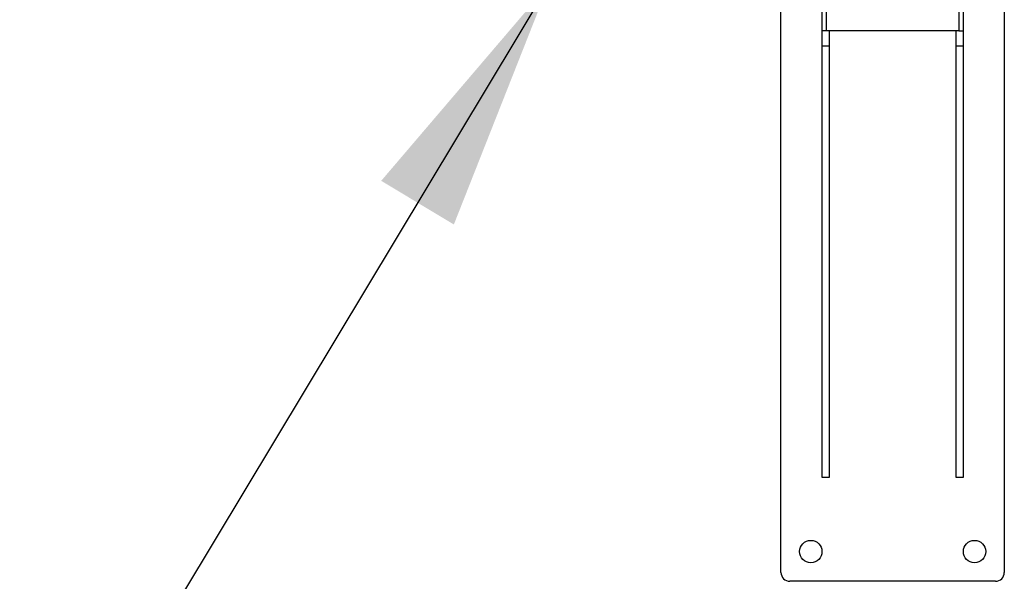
# Model space of a CAD drawing. Extents: x -89225 to 110569, y 13360 to 87647.
# Tile 94 of 256: x 24075 to 24737, y 29512 to 29889. Entities that reach past the tile are written whole.
import ezdxf

# ---------------------------------------------------------------- set-up
doc = ezdxf.new("R2010")
doc.units = 0
doc.layers.add('INSTALLATIE', color=6, linetype='Continuous')
doc.layers.add('INSTALLATIE @ 100', color=6, linetype='Continuous')
doc.styles.add('ISO', font='ISO.SHX')

# ---------------------------------------------------------------- blocks, each defined once
blk = doc.blocks.new('Beluchtingsinstallatie VAZ')
for p, q in [((1118456.85, -971351.85), (1118456.85, -970908.39)), ((1118606.85, -970908.39), (1118606.85, -971351.85)), ((1118484.35, -970917.85), (1118484.35, -970987.85)), ((1118487.35, -970987.85), (1118487.35, -970916.85)), ((1118576.35, -970916.85), (1118576.35, -970987.85)), ((1118579.35, -970987.85), (1118579.35, -970917.85)), ((1118487.35, -970987.85), (1118484.35, -970987.85)), ((1118484.35, -970987.85), (1118484.35, -970997.85)), ((1118576.35, -970987.85), (1118487.35, -970987.85)), ((1118489.35, -970997.85), (1118489.35, -970987.85)), ((1118574.35, -970987.85), (1118574.35, -970997.85)), ((1118576.35, -970987.85), (1118579.35, -970987.85)), ((1118579.35, -970997.85), (1118579.35, -970987.85)), ((1118484.35, -970997.85), (1118484.35, -971287.85)), ((1118484.35, -970997.85), (1118489.35, -970997.85)), ((1118489.35, -971287.85), (1118489.35, -970997.85)), ((1118574.35, -970997.85), (1118574.35, -971287.85)), ((1118574.35, -970997.85), (1118579.35, -970997.85)), ((1118579.35, -971287.85), (1118579.35, -970997.85)), ((1118484.35, -971287.85), (1118489.35, -971287.85)), ((1118574.35, -971287.85), (1118579.35, -971287.85)), ((1118600.85, -971357.85), (1118462.85, -971357.85))]:
    blk.add_line(p, q)
for centre in [(1118476.85, -971337.85), (1118586.85, -971337.85)]:
    blk.add_circle(centre, 7.5)
for centre, start, end in [((1118462.85, -971351.85), 180, 270), ((1118600.85, -971351.85), 270, 0)]:
    blk.add_arc(centre, 6, start, end)
blk = doc.blocks.new('*U91')
blk.add_lwpolyline([(-11.0393, -18.3687), (0, 0)])
blk.add_solid([(-9.915, -17.0508), (-11.0393, -18.3687), (-10.4032, -16.7574)])
at = {"style": 'ISO'}
blk.add_attdef('NUMMER', (3.1459, -0.8347), '', height=1.8, dxfattribs=at)
blk = doc.blocks.new('*U569')
at = {"layer": 'INSTALLATIE @ 100', "xscale": 100, "yscale": 100, "zscale": 100, "rotation": 180}
blk.add_blockref('*U91', (23326.46, 28075.78), dxfattribs=at)

msp = doc.modelspace()

# ---------------------------------------------------------------- block references
at = {"layer": 'INSTALLATIE'}
for name, p in [('Beluchtingsinstallatie VAZ', (-1093870.34, 1000869.49)), ('*U569', (0, 0))]:
    msp.add_blockref(name, p, dxfattribs=at)

doc.saveas('drawing.dxf')
